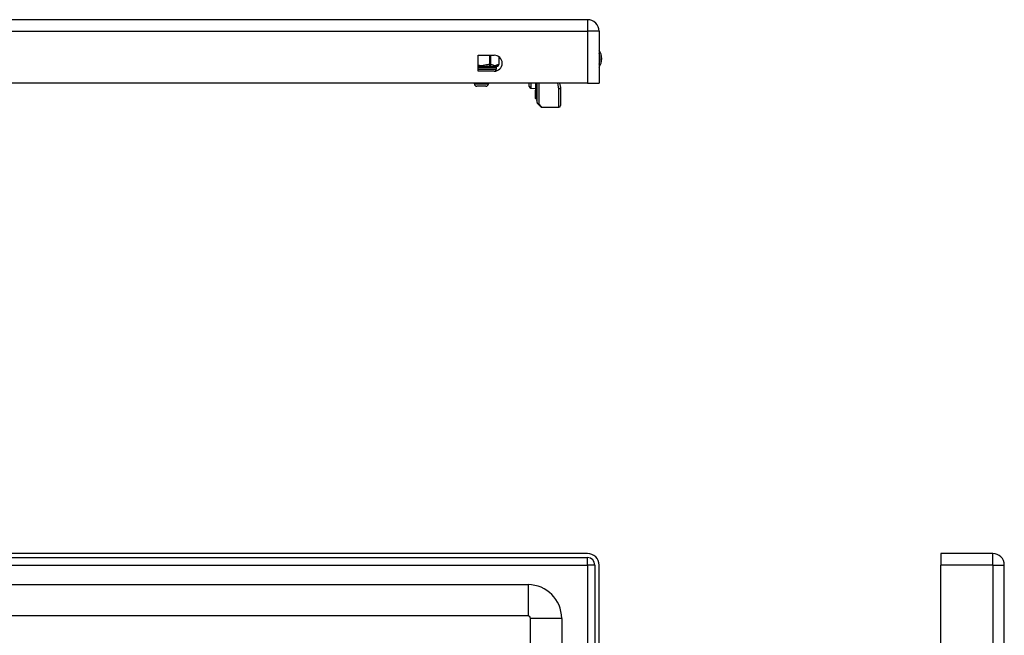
# Model space of a CAD drawing. Header units: inches. Extents: x 3 to 112, y 6 to 61.
# Tile 57 of 67: x 16 to 28, y 42 to 50. Entities that reach past the tile are written whole.
import ezdxf

# ---------------------------------------------------------------- set-up
doc = ezdxf.new("R2010")
doc.units = ezdxf.units.IN
doc.header["$MEASUREMENT"] = 0
doc.layers.add('Visible Edges(ANSI)', color=7, linetype='Continuous', lineweight=25)
doc.layers.add('Visible Tangent Edges(ANSI)', color=7, linetype='Continuous', lineweight=25)

msp = doc.modelspace()

# ---------------------------------------------------------------- linework, layer by layer
at = {"layer": 'Visible Edges(ANSI)'}
for p, q in [((23.12, 49.909), (3.494, 49.909)), ((23.266, 49.763), (23.266, 49.109)), ((21.739, 49.257), (21.739, 49.46)), ((21.739, 49.46), (21.942, 49.46)), ((22.002, 49.44), (22.002, 49.343)), ((21.942, 49.257), (21.739, 49.257)), ((21.967, 49.303), (21.967, 49.284)), ((23.12, 49.109), (3.494, 49.109)), ((21.691, 49.109), (21.691, 49.1)), ((21.869, 49.109), (21.869, 49.1)), ((22.385, 49.065), (22.385, 49.109)), ((22.463, 49.109), (22.463, 49.018)), ((22.481, 48.979), (22.481, 49.109)), ((22.485, 48.863), (22.485, 49.109)), ((22.768, 49.109), (22.779, 49.052)), ((23.12, 49.109), (23.266, 49.109)), ((21.837, 49.068), (21.723, 49.068)), ((22.404, 49.045), (22.463, 49.042)), ((22.463, 49.018), (22.463, 49.017)), ((22.463, 49), (22.463, 49.017)), ((22.463, 49), (22.463, 48.996)), ((22.463, 48.996), (22.463, 48.995)), ((22.463, 48.995), (22.463, 48.916)), ((22.78, 49.048), (22.78, 48.824)), ((22.463, 48.916), (22.463, 48.91)), ((22.471, 48.912), (22.464, 48.909)), ((22.481, 48.979), (22.481, 48.896)), ((22.481, 48.889), (22.481, 48.896)), ((22.53, 48.81), (22.49, 48.85)), ((22.544, 48.804), (22.76, 48.804)), ((23.12, 43.172), (3.494, 43.172)), ((27.583, 43.172), (27.583, 43.026)), ((28.237, 43.172), (27.583, 43.172)), ((3.494, 43.119), (23.12, 43.119)), ((23.213, 43.026), (23.213, 40.515)), ((23.266, 40.515), (23.266, 43.026)), ((27.583, 40.515), (27.583, 43.026)), ((28.383, 13.515), (28.383, 43.026)), ((4.225, 42.778), (22.369, 42.778)), ((22.369, 42.384), (4.225, 42.384)), ((22.4, 39.357), (22.4, 42.353)), ((22.794, 42.353), (22.794, 40.172))]:
    msp.add_line(p, q, dxfattribs=at)
for centre, radius, start, end in [((23.12, 49.763), 0.146, 0, 90), ((23.113, 49.417), 0.188, 324.6864, 35.3136), ((21.942, 49.359), 0.101, 270, 90), ((21.928, 49.284), 0.0394, 319.8539, 0), ((21.987, 49.303), 0.0197, 96.4066, 180), ((21.982, 49.343), 0.0197, 276.4066, 0), ((21.723, 49.1), 0.0315, 180, 270), ((21.837, 49.1), 0.0315, 270, 0), ((22.405, 49.065), 0.02, 180, 267.5), ((22.76, 49.048), 0.0197, 0, 10.9409), ((22.464, 48.91), 0.000394, 180, 290), ((22.473, 48.904), 0.00787, 0, 110), ((22.485, 48.889), 0.00394, 180, 259.9795), ((22.504, 48.863), 0.0197, 180, 225), ((22.544, 48.824), 0.0197, 225, 270), ((22.76, 48.824), 0.0197, 270, 0), ((23.12, 43.026), 0.146, 0, 90), ((28.237, 43.026), 0.146, 0, 90), ((23.12, 43.026), 0.093, 0, 90), ((22.369, 42.353), 0.425, 0, 90), ((22.369, 42.353), 0.031, 0, 90)]:
    msp.add_arc(centre, radius, start, end, dxfattribs=at)
at = {"layer": 'Visible Tangent Edges(ANSI)'}
for p, q in [((23.12, 49.909), (23.12, 49.763)), ((3.494, 49.763), (23.12, 49.763)), ((23.12, 49.763), (23.12, 49.109)), ((23.266, 49.763), (23.12, 49.763)), ((21.881, 49.46), (21.881, 49.343)), ((21.898, 49.343), (21.898, 49.46)), ((21.999, 49.442), (21.999, 49.343)), ((21.967, 49.303), (21.739, 49.303)), ((21.739, 49.284), (21.967, 49.284)), ((21.881, 49.343), (21.882, 49.323)), ((21.881, 49.343), (21.898, 49.343)), ((21.999, 49.343), (22.002, 49.343)), ((22.404, 49.109), (22.404, 49.045)), ((22.464, 49.109), (22.464, 49.017)), ((22.471, 49.002), (22.471, 49.109)), ((22.504, 49.109), (22.504, 48.845)), ((22.76, 49.037), (22.747, 49.109)), ((21.691, 49.1), (21.869, 49.1)), ((22.464, 49.017), (22.464, 48.999)), ((22.464, 48.999), (22.471, 49.002)), ((22.464, 48.996), (22.464, 48.999)), ((22.464, 48.916), (22.464, 48.995)), ((22.471, 49.002), (22.471, 48.919)), ((22.76, 48.804), (22.76, 49.037)), ((22.464, 48.916), (22.471, 48.919)), ((22.464, 48.916), (22.464, 48.909)), ((22.471, 48.912), (22.471, 48.919)), ((22.504, 48.845), (22.544, 48.804)), ((28.237, 43.026), (28.237, 43.172)), ((3.494, 43.026), (23.12, 43.026)), ((23.12, 43.026), (23.12, 43.119)), ((23.213, 43.026), (23.12, 43.026)), ((23.12, 43.026), (23.12, 40.443)), ((28.237, 43.026), (27.583, 43.026)), ((28.237, 43.026), (28.237, 13.515)), ((28.237, 43.026), (28.383, 43.026)), ((22.369, 42.778), (22.369, 42.384)), ((22.794, 42.353), (22.4, 42.353))]:
    msp.add_line(p, q, dxfattribs=at)
at = {"layer": 'Visible Tangent Edges(ANSI)', "flags": 128}
for points in [[(21.881, 49.343), (21.875, 49.342), (21.869, 49.342), (21.863, 49.341), (21.857, 49.34), (21.851, 49.339), (21.846, 49.338), (21.84, 49.336), (21.834, 49.335), (21.828, 49.334), (21.822, 49.333), (21.816, 49.331), (21.81, 49.33), (21.804, 49.329), (21.798, 49.328), (21.792, 49.328), (21.786, 49.327), (21.78, 49.327), (21.774, 49.327), (21.768, 49.328), (21.762, 49.328), (21.757, 49.329), (21.751, 49.33), (21.745, 49.331), (21.739, 49.332)], [(21.739, 49.318), (21.745, 49.317), (21.751, 49.317), (21.757, 49.316), (21.764, 49.316), (21.77, 49.315), (21.776, 49.315), (21.783, 49.315), (21.789, 49.315), (21.796, 49.316), (21.802, 49.316), (21.808, 49.316), (21.814, 49.317), (21.82, 49.318), (21.826, 49.318), (21.832, 49.319), (21.838, 49.319), (21.844, 49.32), (21.85, 49.321), (21.855, 49.321), (21.861, 49.322), (21.866, 49.322), (21.872, 49.322), (21.877, 49.323), (21.882, 49.323)], [(21.882, 49.323), (21.888, 49.323), (21.893, 49.322), (21.899, 49.321), (21.904, 49.321), (21.91, 49.32), (21.915, 49.319), (21.92, 49.318), (21.926, 49.317), (21.931, 49.316), (21.936, 49.316), (21.941, 49.315), (21.945, 49.315), (21.95, 49.315), (21.954, 49.316), (21.958, 49.316), (21.962, 49.317), (21.966, 49.318), (21.969, 49.319), (21.972, 49.32), (21.975, 49.321), (21.978, 49.321), (21.98, 49.322), (21.982, 49.323), (21.985, 49.323)], [(21.999, 49.343), (21.995, 49.342), (21.991, 49.341), (21.987, 49.339), (21.983, 49.338), (21.978, 49.336), (21.974, 49.334), (21.97, 49.333), (21.966, 49.331), (21.962, 49.329), (21.957, 49.328), (21.953, 49.327), (21.949, 49.327), (21.945, 49.327), (21.94, 49.328), (21.936, 49.329), (21.932, 49.331), (21.928, 49.333), (21.924, 49.334), (21.919, 49.336), (21.915, 49.338), (21.911, 49.339), (21.907, 49.341), (21.903, 49.342), (21.898, 49.343)], [(22.464, 49.017), (22.464, 49.017), (22.464, 49.017), (22.464, 49.017), (22.464, 49.017), (22.464, 49.017), (22.464, 49.017), (22.464, 49.017), (22.464, 49.017), (22.464, 49.017), (22.464, 49.017), (22.463, 49.017), (22.463, 49.017), (22.463, 49.017), (22.463, 49.017), (22.463, 49.017), (22.463, 49.017), (22.463, 49.017), (22.463, 49.017), (22.463, 49.018), (22.463, 49.018), (22.463, 49.018), (22.463, 49.018), (22.463, 49.018), (22.463, 49.018)], [(22.463, 48.995), (22.463, 48.995), (22.463, 48.995), (22.463, 48.995), (22.463, 48.995), (22.463, 48.995), (22.463, 48.995), (22.463, 48.995), (22.463, 48.995), (22.463, 48.995), (22.463, 48.995), (22.463, 48.995), (22.463, 48.996), (22.464, 48.996), (22.464, 48.996), (22.464, 48.996), (22.464, 48.996), (22.464, 48.996), (22.464, 48.996), (22.464, 48.996), (22.464, 48.996), (22.464, 48.996), (22.464, 48.996), (22.464, 48.996), (22.464, 48.996)], [(22.464, 49.017), (22.464, 49.017), (22.464, 49.017), (22.464, 49.017), (22.464, 49.017), (22.464, 49.017), (22.464, 49.017), (22.464, 49.017), (22.464, 49.017), (22.464, 49.017), (22.464, 49.017), (22.464, 49.017), (22.464, 49.017), (22.464, 49.017), (22.464, 49.017), (22.464, 49.017), (22.464, 49.017), (22.464, 49.017), (22.464, 49.017), (22.464, 49.017), (22.464, 49.017), (22.464, 49.017), (22.464, 49.017), (22.464, 49.017), (22.464, 49.017)], [(22.464, 48.995), (22.464, 48.995), (22.464, 48.995), (22.464, 48.995), (22.464, 48.995), (22.464, 48.995), (22.464, 48.995), (22.464, 48.995), (22.464, 48.995), (22.464, 48.995), (22.464, 48.995), (22.464, 48.995), (22.464, 48.995), (22.464, 48.996), (22.464, 48.996), (22.464, 48.996), (22.464, 48.996), (22.464, 48.996), (22.464, 48.996), (22.464, 48.996), (22.464, 48.996), (22.464, 48.996), (22.464, 48.996), (22.464, 48.996), (22.464, 48.996)]]:
    msp.add_lwpolyline(points, dxfattribs=at)
at = {"layer": 'Visible Tangent Edges(ANSI)'}
msp.add_arc((23.113, 49.417), 0.168, 335.7439, 24.2561, dxfattribs=at)
for centre, major_axis, ratio, start_param, end_param in [((21.881, 49.343), (-0.0022, -0.0196), 0.864664, 0.193569, 1.667581), ((21.982, 49.343), (0.0022, -0.0196), 0.864664, 0, 1.474012), ((22.464, 49.018), (-0.000394, 0), 0.836188, 0, 1.919862), ((22.464, 49.017), (-0.000197, 0), 0.839899, 0, 1.919862), ((22.464, 49), (-0.000197, 0), 0.969342, 0, 1.919862), ((22.464, 48.996), (-0.000197, 0), 0.969342, 0, 1.919862), ((22.464, 48.995), (-0.000394, 0), 0.969342, 0, 1.919862), ((22.473, 48.995), (0.00787, 0), 0.969342, 0, 1.919862), ((22.76, 49.048), (0.0193, 0.0037), 0.526442, 4.610972, 6.283185), ((22.76, 49.048), (0.0197, 0), 0.533433, 4.712389, 6.283185), ((22.464, 48.916), (-0.000394, 0), 0.969342, 0, 1.919862), ((22.473, 48.911), (0.00787, 0), 0.969342, 0, 1.919862), ((22.485, 48.979), (-0.00394, 0), 0.969342, 0, 1.395906), ((22.485, 48.896), (-0.00394, 0), 0.969342, 0, 1.395906), ((22.504, 48.863), (-0.0197, 0), 0.91745, 0, 1.570796), ((22.504, 48.863), (-0.0139, -0.0139), 0.852462, 0, 0.864875)]:
    msp.add_ellipse(centre, major_axis=major_axis, ratio=ratio, start_param=start_param, end_param=end_param, dxfattribs=at)

doc.saveas('drawing.dxf')
